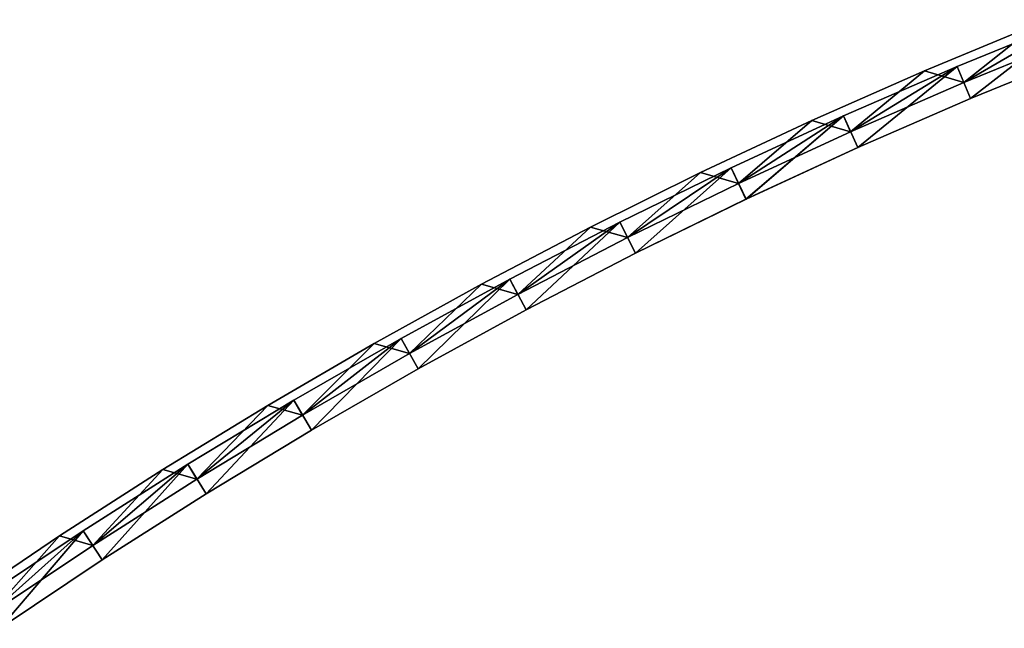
# Model space of a CAD drawing. Header units: millimetres. Extents: x -20 to 891, y -20 to 307.
# Tile 41 of 113: x 379 to 436, y 249 to 284. Entities that reach past the tile are written whole.
import ezdxf

# ---------------------------------------------------------------- set-up
doc = ezdxf.new("R2010")
doc.units = ezdxf.units.MM
doc.header["$LTSCALE"] = 41.718519
for name, color, linetype in [('50', 7, 'CONTINUOUS'), ('52', 7, 'CONTINUOUS'), ('54', 7, 'CONTINUOUS'), ('56', 7, 'CONTINUOUS'), ('58', 7, 'CONTINUOUS'), ('60', 7, 'CONTINUOUS'), ('62', 7, 'CONTINUOUS'), ('63', 7, 'CONTINUOUS'), ('64', 7, 'CONTINUOUS'), ('66', 7, 'CONTINUOUS'), ('68', 7, 'CONTINUOUS'), ('70', 7, 'CONTINUOUS')]:
    doc.layers.add(name, color=color, linetype=linetype)

msp = doc.modelspace()

# ---------------------------------------------------------------- linework, layer by layer
at = {"layer": '50', "linetype": 'Continuous'}
for points in [[(438.037, 283.72, 30.5), (433.776, 280.344, 30.5), (431.507, 281.01, 30.5), (438.037, 283.72, 30.5)], [(440.351, 283.027, 30.5), (433.776, 280.344, 30.5), (438.037, 283.72, 30.5), (440.351, 283.027, 30.5)], [(431.507, 281.01, 30.5), (427.262, 277.514, 30.5), (425.038, 278.156, 30.5), (431.507, 281.01, 30.5)], [(433.776, 280.344, 30.5), (427.262, 277.514, 30.5), (431.507, 281.01, 30.5), (433.776, 280.344, 30.5)], [(425.038, 278.156, 30.5), (420.814, 274.539, 30.5), (418.635, 275.159, 30.5), (425.038, 278.156, 30.5)], [(427.262, 277.514, 30.5), (420.814, 274.539, 30.5), (425.038, 278.156, 30.5), (427.262, 277.514, 30.5)], [(418.635, 275.159, 30.5), (414.434, 271.419, 30.5), (412.3, 272.021, 30.5), (418.635, 275.159, 30.5)], [(420.814, 274.539, 30.5), (414.434, 271.419, 30.5), (418.635, 275.159, 30.5), (420.814, 274.539, 30.5)], [(412.3, 272.021, 30.5), (408.126, 268.158, 30.5), (406.036, 268.742, 30.5), (412.3, 272.021, 30.5)], [(414.434, 271.419, 30.5), (408.126, 268.158, 30.5), (412.3, 272.021, 30.5), (414.434, 271.419, 30.5)], [(406.036, 268.742, 30.5), (401.892, 264.755, 30.5), (399.847, 265.325, 30.5), (406.036, 268.742, 30.5)], [(408.126, 268.158, 30.5), (401.892, 264.755, 30.5), (406.036, 268.742, 30.5), (408.126, 268.158, 30.5)], [(399.847, 265.325, 30.5), (395.736, 261.214, 30.5), (393.735, 261.771, 30.5), (399.847, 265.325, 30.5)], [(401.892, 264.755, 30.5), (395.736, 261.214, 30.5), (399.847, 265.325, 30.5), (401.892, 264.755, 30.5)], [(393.735, 261.771, 30.5), (389.662, 257.535, 30.5), (387.704, 258.082, 30.5), (393.735, 261.771, 30.5)], [(395.736, 261.214, 30.5), (389.662, 257.535, 30.5), (393.735, 261.771, 30.5), (395.736, 261.214, 30.5)], [(387.704, 258.082, 30.5), (383.671, 253.721, 30.5), (381.756, 254.26, 30.5), (387.704, 258.082, 30.5)], [(389.662, 257.535, 30.5), (383.671, 253.721, 30.5), (387.704, 258.082, 30.5), (389.662, 257.535, 30.5)], [(381.756, 254.26, 30.5), (377.768, 249.774, 30.5), (375.895, 250.306, 30.5), (381.756, 254.26, 30.5)], [(383.671, 253.721, 30.5), (377.768, 249.774, 30.5), (381.756, 254.26, 30.5), (383.671, 253.721, 30.5)]]:
    msp.add_3dface(points, dxfattribs=at)
at = {"layer": '52', "linetype": 'Continuous'}
for points in [[(439.984, 283.957, 24), (433.388, 281.266, 24), (433.776, 280.344, 24), (439.984, 283.957, 24)], [(440.352, 283.027, 24), (439.984, 283.957, 24), (433.776, 280.344, 24), (440.352, 283.027, 24)], [(433.388, 281.266, 24), (426.854, 278.427, 24), (427.263, 277.514, 24), (433.388, 281.266, 24)], [(433.776, 280.344, 24), (433.388, 281.266, 24), (427.263, 277.514, 24), (433.776, 280.344, 24)], [(426.854, 278.427, 24), (420.385, 275.442, 24), (420.814, 274.539, 24), (426.854, 278.427, 24)], [(427.263, 277.514, 24), (426.854, 278.427, 24), (420.814, 274.539, 24), (427.263, 277.514, 24)], [(420.385, 275.442, 24), (413.985, 272.313, 24), (414.434, 271.42, 24), (420.385, 275.442, 24)], [(420.814, 274.539, 24), (420.385, 275.442, 24), (414.434, 271.42, 24), (420.814, 274.539, 24)], [(413.985, 272.313, 24), (407.656, 269.041, 24), (408.126, 268.158, 24), (413.985, 272.313, 24)], [(414.434, 271.42, 24), (413.985, 272.313, 24), (408.126, 268.158, 24), (414.434, 271.42, 24)], [(407.656, 269.041, 24), (401.403, 265.628, 24), (401.892, 264.755, 24), (407.656, 269.041, 24)], [(408.126, 268.158, 24), (407.656, 269.041, 24), (401.892, 264.755, 24), (408.126, 268.158, 24)], [(401.403, 265.628, 24), (395.228, 262.075, 24), (395.736, 261.214, 24), (401.403, 265.628, 24)], [(401.892, 264.755, 24), (401.403, 265.628, 24), (395.736, 261.214, 24), (401.892, 264.755, 24)], [(395.228, 262.075, 24), (389.134, 258.385, 24), (389.662, 257.535, 24), (395.228, 262.075, 24)], [(395.736, 261.214, 24), (395.228, 262.075, 24), (389.662, 257.535, 24), (395.736, 261.214, 24)], [(389.134, 258.385, 24), (383.124, 254.558, 24), (383.671, 253.721, 24), (389.134, 258.385, 24)], [(389.662, 257.535, 24), (389.134, 258.385, 24), (383.671, 253.721, 24), (389.662, 257.535, 24)], [(383.124, 254.558, 24), (377.202, 250.599, 24), (377.768, 249.774, 24), (383.124, 254.558, 24)], [(383.671, 253.721, 24), (383.124, 254.558, 24), (377.768, 249.774, 24), (383.671, 253.721, 24)]]:
    msp.add_3dface(points, dxfattribs=at)
at = {"layer": '54', "linetype": 'Continuous'}
for points in [[(439.984, 283.957, 4), (434.164, 279.423, 4), (433.388, 281.266, 4), (439.984, 283.957, 4)], [(440.719, 282.097, 4), (434.164, 279.423, 4), (439.984, 283.957, 4), (440.719, 282.097, 4)], [(433.388, 281.266, 4), (427.671, 276.602, 4), (426.854, 278.427, 4), (433.388, 281.266, 4)], [(434.164, 279.423, 4), (427.671, 276.602, 4), (433.388, 281.266, 4), (434.164, 279.423, 4)], [(426.854, 278.427, 4), (421.243, 273.636, 4), (420.385, 275.442, 4), (426.854, 278.427, 4)], [(427.671, 276.602, 4), (421.243, 273.636, 4), (426.854, 278.427, 4), (427.671, 276.602, 4)], [(420.385, 275.442, 4), (414.883, 270.526, 4), (413.985, 272.313, 4), (420.385, 275.442, 4)], [(421.243, 273.636, 4), (414.883, 270.526, 4), (420.385, 275.442, 4), (421.243, 273.636, 4)], [(413.985, 272.313, 4), (408.595, 267.275, 4), (407.657, 269.041, 4), (413.985, 272.313, 4)], [(414.883, 270.526, 4), (408.595, 267.275, 4), (413.985, 272.313, 4), (414.883, 270.526, 4)], [(407.657, 269.041, 4), (402.381, 263.883, 4), (401.403, 265.628, 4), (407.657, 269.041, 4)], [(408.595, 267.275, 4), (402.381, 263.883, 4), (407.657, 269.041, 4), (408.595, 267.275, 4)], [(401.403, 265.628, 4), (396.245, 260.353, 4), (395.228, 262.075, 4), (401.403, 265.628, 4)], [(402.381, 263.883, 4), (396.245, 260.353, 4), (401.403, 265.628, 4), (402.381, 263.883, 4)], [(395.228, 262.075, 4), (390.189, 256.686, 4), (389.134, 258.385, 4), (395.228, 262.075, 4)], [(396.245, 260.353, 4), (390.189, 256.686, 4), (395.228, 262.075, 4), (396.245, 260.353, 4)], [(389.134, 258.385, 4), (384.218, 252.884, 4), (383.125, 254.559, 4), (389.134, 258.385, 4)], [(390.189, 256.686, 4), (384.218, 252.884, 4), (389.134, 258.385, 4), (390.189, 256.686, 4)], [(383.125, 254.559, 4), (378.333, 248.949, 4), (377.203, 250.599, 4), (383.125, 254.559, 4)], [(384.218, 252.884, 4), (378.333, 248.949, 4), (383.125, 254.559, 4), (384.218, 252.884, 4)]]:
    msp.add_3dface(points, dxfattribs=at)
at = {"layer": '56', "linetype": 'Continuous'}
for points in [[(439.984, 283.957, 59), (433.388, 281.266, 59), (434.164, 279.423, 59), (439.984, 283.957, 59)], [(440.719, 282.097, 59), (439.984, 283.957, 59), (434.164, 279.423, 59), (440.719, 282.097, 59)], [(433.388, 281.266, 59), (426.854, 278.427, 59), (427.672, 276.602, 59), (433.388, 281.266, 59)], [(434.164, 279.423, 59), (433.388, 281.266, 59), (427.672, 276.602, 59), (434.164, 279.423, 59)], [(426.854, 278.427, 59), (420.385, 275.442, 59), (421.244, 273.636, 59), (426.854, 278.427, 59)], [(427.672, 276.602, 59), (426.854, 278.427, 59), (421.244, 273.636, 59), (427.672, 276.602, 59)], [(420.385, 275.442, 59), (413.985, 272.313, 59), (414.884, 270.526, 59), (420.385, 275.442, 59)], [(421.244, 273.636, 59), (420.385, 275.442, 59), (414.884, 270.526, 59), (421.244, 273.636, 59)], [(413.985, 272.313, 59), (407.656, 269.041, 59), (408.595, 267.275, 59), (413.985, 272.313, 59)], [(414.884, 270.526, 59), (413.985, 272.313, 59), (408.595, 267.275, 59), (414.884, 270.526, 59)], [(407.656, 269.041, 59), (401.403, 265.628, 59), (402.381, 263.883, 59), (407.656, 269.041, 59)], [(408.595, 267.275, 59), (407.656, 269.041, 59), (402.381, 263.883, 59), (408.595, 267.275, 59)], [(401.403, 265.628, 59), (395.228, 262.075, 59), (396.245, 260.353, 59), (401.403, 265.628, 59)], [(402.381, 263.883, 59), (401.403, 265.628, 59), (396.245, 260.353, 59), (402.381, 263.883, 59)], [(395.228, 262.075, 59), (389.134, 258.385, 59), (390.19, 256.686, 59), (395.228, 262.075, 59)], [(396.245, 260.353, 59), (395.228, 262.075, 59), (390.19, 256.686, 59), (396.245, 260.353, 59)], [(389.134, 258.385, 59), (383.124, 254.558, 59), (384.218, 252.884, 59), (389.134, 258.385, 59)], [(390.19, 256.686, 59), (389.134, 258.385, 59), (384.218, 252.884, 59), (390.19, 256.686, 59)], [(383.124, 254.558, 59), (377.202, 250.599, 59), (378.333, 248.949, 59), (383.124, 254.558, 59)], [(384.218, 252.884, 59), (383.124, 254.558, 59), (378.333, 248.949, 59), (384.218, 252.884, 59)]]:
    msp.add_3dface(points, dxfattribs=at)
at = {"layer": '58', "linetype": 'Continuous'}
for points in [[(439.984, 283.957, 39), (433.776, 280.344, 39), (433.388, 281.266, 39), (439.984, 283.957, 39)], [(440.351, 283.027, 39), (433.776, 280.344, 39), (439.984, 283.957, 39), (440.351, 283.027, 39)], [(433.388, 281.266, 39), (427.262, 277.514, 39), (426.854, 278.427, 39), (433.388, 281.266, 39)], [(433.776, 280.344, 39), (427.262, 277.514, 39), (433.388, 281.266, 39), (433.776, 280.344, 39)], [(426.854, 278.427, 39), (420.814, 274.539, 39), (420.385, 275.442, 39), (426.854, 278.427, 39)], [(427.262, 277.514, 39), (420.814, 274.539, 39), (426.854, 278.427, 39), (427.262, 277.514, 39)], [(420.385, 275.442, 39), (414.434, 271.419, 39), (413.985, 272.313, 39), (420.385, 275.442, 39)], [(420.814, 274.539, 39), (414.434, 271.419, 39), (420.385, 275.442, 39), (420.814, 274.539, 39)], [(413.985, 272.313, 39), (408.126, 268.158, 39), (407.657, 269.041, 39), (413.985, 272.313, 39)], [(414.434, 271.419, 39), (408.126, 268.158, 39), (413.985, 272.313, 39), (414.434, 271.419, 39)], [(407.657, 269.041, 39), (401.892, 264.755, 39), (401.403, 265.628, 39), (407.657, 269.041, 39)], [(408.126, 268.158, 39), (401.892, 264.755, 39), (407.657, 269.041, 39), (408.126, 268.158, 39)], [(401.403, 265.628, 39), (395.736, 261.214, 39), (395.228, 262.075, 39), (401.403, 265.628, 39)], [(401.892, 264.755, 39), (395.736, 261.214, 39), (401.403, 265.628, 39), (401.892, 264.755, 39)], [(395.228, 262.075, 39), (389.662, 257.535, 39), (389.134, 258.385, 39), (395.228, 262.075, 39)], [(395.736, 261.214, 39), (389.662, 257.535, 39), (395.228, 262.075, 39), (395.736, 261.214, 39)], [(389.134, 258.385, 39), (383.671, 253.721, 39), (383.125, 254.559, 39), (389.134, 258.385, 39)], [(389.662, 257.535, 39), (383.671, 253.721, 39), (389.134, 258.385, 39), (389.662, 257.535, 39)], [(383.125, 254.559, 39), (377.768, 249.774, 39), (377.203, 250.599, 39), (383.125, 254.559, 39)], [(383.671, 253.721, 39), (377.768, 249.774, 39), (383.125, 254.559, 39), (383.671, 253.721, 39)]]:
    msp.add_3dface(points, dxfattribs=at)
at = {"layer": '60', "linetype": 'Continuous'}
for points in [[(438.037, 283.719, 32.5), (431.506, 281.01, 32.5), (433.776, 280.344, 32.5), (438.037, 283.719, 32.5)], [(440.352, 283.027, 32.5), (438.037, 283.719, 32.5), (433.776, 280.344, 32.5), (440.352, 283.027, 32.5)], [(431.506, 281.01, 32.5), (425.038, 278.156, 32.5), (427.263, 277.514, 32.5), (431.506, 281.01, 32.5)], [(433.776, 280.344, 32.5), (431.506, 281.01, 32.5), (427.263, 277.514, 32.5), (433.776, 280.344, 32.5)], [(425.038, 278.156, 32.5), (418.635, 275.159, 32.5), (420.814, 274.539, 32.5), (425.038, 278.156, 32.5)], [(427.263, 277.514, 32.5), (425.038, 278.156, 32.5), (420.814, 274.539, 32.5), (427.263, 277.514, 32.5)], [(418.635, 275.159, 32.5), (412.3, 272.02, 32.5), (414.434, 271.42, 32.5), (418.635, 275.159, 32.5)], [(420.814, 274.539, 32.5), (418.635, 275.159, 32.5), (414.434, 271.42, 32.5), (420.814, 274.539, 32.5)], [(412.3, 272.02, 32.5), (406.036, 268.742, 32.5), (408.126, 268.158, 32.5), (412.3, 272.02, 32.5)], [(414.434, 271.42, 32.5), (412.3, 272.02, 32.5), (408.126, 268.158, 32.5), (414.434, 271.42, 32.5)], [(406.036, 268.742, 32.5), (399.847, 265.325, 32.5), (401.892, 264.755, 32.5), (406.036, 268.742, 32.5)], [(408.126, 268.158, 32.5), (406.036, 268.742, 32.5), (401.892, 264.755, 32.5), (408.126, 268.158, 32.5)], [(399.847, 265.325, 32.5), (393.735, 261.771, 32.5), (395.736, 261.214, 32.5), (399.847, 265.325, 32.5)], [(401.892, 264.755, 32.5), (399.847, 265.325, 32.5), (395.736, 261.214, 32.5), (401.892, 264.755, 32.5)], [(393.735, 261.771, 32.5), (387.704, 258.082, 32.5), (389.662, 257.535, 32.5), (393.735, 261.771, 32.5)], [(395.736, 261.214, 32.5), (393.735, 261.771, 32.5), (389.662, 257.535, 32.5), (395.736, 261.214, 32.5)], [(387.704, 258.082, 32.5), (381.756, 254.259, 32.5), (383.671, 253.721, 32.5), (387.704, 258.082, 32.5)], [(389.662, 257.535, 32.5), (387.704, 258.082, 32.5), (383.671, 253.721, 32.5), (389.662, 257.535, 32.5)], [(381.756, 254.259, 32.5), (375.895, 250.306, 32.5), (377.768, 249.774, 32.5), (381.756, 254.259, 32.5)], [(383.671, 253.721, 32.5), (381.756, 254.259, 32.5), (377.768, 249.774, 32.5), (383.671, 253.721, 32.5)]]:
    msp.add_3dface(points, dxfattribs=at)
at = {"layer": '62', "linetype": 'Continuous'}
for points in [[(431.507, 281.01, 30.5), (431.506, 281.01, 32.5), (438.037, 283.719, 32.5), (431.507, 281.01, 30.5)], [(438.037, 283.72, 30.5), (431.507, 281.01, 30.5), (438.037, 283.719, 32.5), (438.037, 283.72, 30.5)], [(431.507, 281.01, 30.5), (425.038, 278.156, 30.5), (431.506, 281.01, 32.5), (431.507, 281.01, 30.5)], [(425.038, 278.156, 30.5), (425.038, 278.156, 32.5), (431.506, 281.01, 32.5), (425.038, 278.156, 30.5)], [(425.038, 278.156, 30.5), (418.635, 275.159, 30.5), (425.038, 278.156, 32.5), (425.038, 278.156, 30.5)], [(418.635, 275.159, 30.5), (418.635, 275.159, 32.5), (425.038, 278.156, 32.5), (418.635, 275.159, 30.5)], [(418.635, 275.159, 30.5), (412.3, 272.021, 30.5), (418.635, 275.159, 32.5), (418.635, 275.159, 30.5)], [(412.3, 272.021, 30.5), (412.3, 272.02, 32.5), (418.635, 275.159, 32.5), (412.3, 272.021, 30.5)], [(412.3, 272.021, 30.5), (406.036, 268.742, 30.5), (412.3, 272.02, 32.5), (412.3, 272.021, 30.5)], [(406.036, 268.742, 30.5), (406.036, 268.742, 32.5), (412.3, 272.02, 32.5), (406.036, 268.742, 30.5)], [(406.036, 268.742, 30.5), (399.847, 265.325, 30.5), (406.036, 268.742, 32.5), (406.036, 268.742, 30.5)], [(399.847, 265.325, 30.5), (399.847, 265.325, 32.5), (406.036, 268.742, 32.5), (399.847, 265.325, 30.5)], [(399.847, 265.325, 30.5), (393.735, 261.771, 30.5), (399.847, 265.325, 32.5), (399.847, 265.325, 30.5)], [(393.735, 261.771, 30.5), (393.735, 261.771, 32.5), (399.847, 265.325, 32.5), (393.735, 261.771, 30.5)], [(393.735, 261.771, 30.5), (387.704, 258.082, 30.5), (393.735, 261.771, 32.5), (393.735, 261.771, 30.5)], [(387.704, 258.082, 30.5), (387.704, 258.082, 32.5), (393.735, 261.771, 32.5), (387.704, 258.082, 30.5)], [(387.704, 258.082, 30.5), (381.756, 254.26, 30.5), (387.704, 258.082, 32.5), (387.704, 258.082, 30.5)], [(381.756, 254.26, 30.5), (381.756, 254.259, 32.5), (387.704, 258.082, 32.5), (381.756, 254.26, 30.5)], [(381.756, 254.26, 30.5), (375.895, 250.306, 30.5), (381.756, 254.259, 32.5), (381.756, 254.26, 30.5)], [(375.895, 250.306, 30.5), (375.895, 250.306, 32.5), (381.756, 254.259, 32.5), (375.895, 250.306, 30.5)]]:
    msp.add_3dface(points, dxfattribs=at)
at = {"layer": '63', "linetype": 'Continuous'}
for points in [[(433.776, 280.344, 39), (440.351, 283.027, 39), (433.776, 280.344, 32.5), (433.776, 280.344, 39)], [(440.351, 283.027, 39), (440.352, 283.027, 32.5), (433.776, 280.344, 32.5), (440.351, 283.027, 39)], [(427.262, 277.514, 39), (433.776, 280.344, 39), (427.263, 277.514, 32.5), (427.262, 277.514, 39)], [(433.776, 280.344, 39), (433.776, 280.344, 32.5), (427.263, 277.514, 32.5), (433.776, 280.344, 39)], [(420.814, 274.539, 39), (427.262, 277.514, 39), (420.814, 274.539, 32.5), (420.814, 274.539, 39)], [(427.262, 277.514, 39), (427.263, 277.514, 32.5), (420.814, 274.539, 32.5), (427.262, 277.514, 39)], [(414.434, 271.419, 39), (420.814, 274.539, 39), (414.434, 271.42, 32.5), (414.434, 271.419, 39)], [(420.814, 274.539, 39), (420.814, 274.539, 32.5), (414.434, 271.42, 32.5), (420.814, 274.539, 39)], [(414.434, 271.419, 39), (414.434, 271.42, 32.5), (408.126, 268.158, 32.5), (414.434, 271.419, 39)], [(408.126, 268.158, 39), (414.434, 271.419, 39), (408.126, 268.158, 32.5), (408.126, 268.158, 39)], [(401.892, 264.755, 39), (408.126, 268.158, 39), (401.892, 264.755, 32.5), (401.892, 264.755, 39)], [(408.126, 268.158, 39), (408.126, 268.158, 32.5), (401.892, 264.755, 32.5), (408.126, 268.158, 39)], [(395.736, 261.214, 39), (401.892, 264.755, 39), (395.736, 261.214, 32.5), (395.736, 261.214, 39)], [(401.892, 264.755, 39), (401.892, 264.755, 32.5), (395.736, 261.214, 32.5), (401.892, 264.755, 39)], [(389.662, 257.535, 39), (395.736, 261.214, 39), (389.662, 257.535, 32.5), (389.662, 257.535, 39)], [(395.736, 261.214, 39), (395.736, 261.214, 32.5), (389.662, 257.535, 32.5), (395.736, 261.214, 39)], [(383.671, 253.721, 39), (389.662, 257.535, 39), (383.671, 253.721, 32.5), (383.671, 253.721, 39)], [(389.662, 257.535, 39), (389.662, 257.535, 32.5), (383.671, 253.721, 32.5), (389.662, 257.535, 39)], [(377.768, 249.774, 39), (383.671, 253.721, 39), (377.768, 249.774, 32.5), (377.768, 249.774, 39)], [(383.671, 253.721, 39), (383.671, 253.721, 32.5), (377.768, 249.774, 32.5), (383.671, 253.721, 39)]]:
    msp.add_3dface(points, dxfattribs=at)
at = {"layer": '64', "linetype": 'Continuous'}
for points in [[(433.388, 281.266, 59), (439.984, 283.957, 59), (433.388, 281.266, 39), (433.388, 281.266, 59)], [(439.984, 283.957, 59), (439.984, 283.957, 39), (433.388, 281.266, 39), (439.984, 283.957, 59)], [(426.854, 278.427, 59), (433.388, 281.266, 59), (426.854, 278.427, 39), (426.854, 278.427, 59)], [(433.388, 281.266, 59), (433.388, 281.266, 39), (426.854, 278.427, 39), (433.388, 281.266, 59)], [(420.385, 275.442, 59), (426.854, 278.427, 59), (420.385, 275.442, 39), (420.385, 275.442, 59)], [(426.854, 278.427, 59), (426.854, 278.427, 39), (420.385, 275.442, 39), (426.854, 278.427, 59)], [(413.985, 272.313, 59), (420.385, 275.442, 59), (413.985, 272.313, 39), (413.985, 272.313, 59)], [(420.385, 275.442, 59), (420.385, 275.442, 39), (413.985, 272.313, 39), (420.385, 275.442, 59)], [(407.656, 269.041, 59), (413.985, 272.313, 59), (407.657, 269.041, 39), (407.656, 269.041, 59)], [(413.985, 272.313, 59), (413.985, 272.313, 39), (407.657, 269.041, 39), (413.985, 272.313, 59)], [(401.403, 265.628, 59), (407.656, 269.041, 59), (401.403, 265.628, 39), (401.403, 265.628, 59)], [(407.656, 269.041, 59), (407.657, 269.041, 39), (401.403, 265.628, 39), (407.656, 269.041, 59)], [(395.228, 262.075, 59), (401.403, 265.628, 59), (395.228, 262.075, 39), (395.228, 262.075, 59)], [(401.403, 265.628, 59), (401.403, 265.628, 39), (395.228, 262.075, 39), (401.403, 265.628, 59)], [(389.134, 258.385, 59), (395.228, 262.075, 59), (389.134, 258.385, 39), (389.134, 258.385, 59)], [(395.228, 262.075, 59), (395.228, 262.075, 39), (389.134, 258.385, 39), (395.228, 262.075, 59)], [(383.124, 254.558, 59), (389.134, 258.385, 59), (383.125, 254.559, 39), (383.124, 254.558, 59)], [(389.134, 258.385, 59), (389.134, 258.385, 39), (383.125, 254.559, 39), (389.134, 258.385, 59)], [(377.202, 250.599, 59), (383.124, 254.558, 59), (377.203, 250.599, 39), (377.202, 250.599, 59)], [(383.124, 254.558, 59), (383.125, 254.559, 39), (377.203, 250.599, 39), (383.124, 254.558, 59)]]:
    msp.add_3dface(points, dxfattribs=at)
at = {"layer": '66', "linetype": 'Continuous'}
for points in [[(434.164, 279.423, 4), (440.719, 282.097, 4), (434.164, 279.423, 59), (434.164, 279.423, 4)], [(440.719, 282.097, 4), (440.719, 282.097, 59), (434.164, 279.423, 59), (440.719, 282.097, 4)], [(427.671, 276.602, 4), (434.164, 279.423, 4), (427.672, 276.602, 59), (427.671, 276.602, 4)], [(434.164, 279.423, 4), (434.164, 279.423, 59), (427.672, 276.602, 59), (434.164, 279.423, 4)], [(421.243, 273.636, 4), (427.671, 276.602, 4), (421.244, 273.636, 59), (421.243, 273.636, 4)], [(427.671, 276.602, 4), (427.672, 276.602, 59), (421.244, 273.636, 59), (427.671, 276.602, 4)], [(414.883, 270.526, 4), (421.243, 273.636, 4), (414.884, 270.526, 59), (414.883, 270.526, 4)], [(421.243, 273.636, 4), (421.244, 273.636, 59), (414.884, 270.526, 59), (421.243, 273.636, 4)], [(408.595, 267.275, 4), (414.883, 270.526, 4), (408.595, 267.275, 59), (408.595, 267.275, 4)], [(414.883, 270.526, 4), (414.884, 270.526, 59), (408.595, 267.275, 59), (414.883, 270.526, 4)], [(402.381, 263.883, 4), (408.595, 267.275, 4), (402.381, 263.883, 59), (402.381, 263.883, 4)], [(408.595, 267.275, 4), (408.595, 267.275, 59), (402.381, 263.883, 59), (408.595, 267.275, 4)], [(396.245, 260.353, 4), (402.381, 263.883, 4), (396.245, 260.353, 59), (396.245, 260.353, 4)], [(402.381, 263.883, 4), (402.381, 263.883, 59), (396.245, 260.353, 59), (402.381, 263.883, 4)], [(390.189, 256.686, 4), (396.245, 260.353, 4), (390.19, 256.686, 59), (390.189, 256.686, 4)], [(396.245, 260.353, 4), (396.245, 260.353, 59), (390.19, 256.686, 59), (396.245, 260.353, 4)], [(384.218, 252.884, 4), (390.189, 256.686, 4), (384.218, 252.884, 59), (384.218, 252.884, 4)], [(390.189, 256.686, 4), (390.19, 256.686, 59), (384.218, 252.884, 59), (390.189, 256.686, 4)], [(378.333, 248.949, 4), (384.218, 252.884, 4), (378.333, 248.949, 59), (378.333, 248.949, 4)], [(384.218, 252.884, 4), (384.218, 252.884, 59), (378.333, 248.949, 59), (384.218, 252.884, 4)]]:
    msp.add_3dface(points, dxfattribs=at)
at = {"layer": '68', "linetype": 'Continuous'}
for points in [[(433.388, 281.266, 24), (439.984, 283.957, 24), (433.388, 281.266, 4), (433.388, 281.266, 24)], [(439.984, 283.957, 24), (439.984, 283.957, 4), (433.388, 281.266, 4), (439.984, 283.957, 24)], [(426.854, 278.427, 24), (433.388, 281.266, 24), (426.854, 278.427, 4), (426.854, 278.427, 24)], [(433.388, 281.266, 24), (433.388, 281.266, 4), (426.854, 278.427, 4), (433.388, 281.266, 24)], [(420.385, 275.442, 24), (426.854, 278.427, 24), (420.385, 275.442, 4), (420.385, 275.442, 24)], [(426.854, 278.427, 24), (426.854, 278.427, 4), (420.385, 275.442, 4), (426.854, 278.427, 24)], [(413.985, 272.313, 24), (420.385, 275.442, 24), (413.985, 272.313, 4), (413.985, 272.313, 24)], [(420.385, 275.442, 24), (420.385, 275.442, 4), (413.985, 272.313, 4), (420.385, 275.442, 24)], [(407.656, 269.041, 24), (413.985, 272.313, 24), (407.657, 269.041, 4), (407.656, 269.041, 24)], [(413.985, 272.313, 24), (413.985, 272.313, 4), (407.657, 269.041, 4), (413.985, 272.313, 24)], [(401.403, 265.628, 24), (407.656, 269.041, 24), (401.403, 265.628, 4), (401.403, 265.628, 24)], [(407.656, 269.041, 24), (407.657, 269.041, 4), (401.403, 265.628, 4), (407.656, 269.041, 24)], [(395.228, 262.075, 24), (401.403, 265.628, 24), (395.228, 262.075, 4), (395.228, 262.075, 24)], [(401.403, 265.628, 24), (401.403, 265.628, 4), (395.228, 262.075, 4), (401.403, 265.628, 24)], [(389.134, 258.385, 24), (395.228, 262.075, 24), (389.134, 258.385, 4), (389.134, 258.385, 24)], [(395.228, 262.075, 24), (395.228, 262.075, 4), (389.134, 258.385, 4), (395.228, 262.075, 24)], [(383.124, 254.558, 24), (389.134, 258.385, 24), (383.125, 254.559, 4), (383.124, 254.558, 24)], [(389.134, 258.385, 24), (389.134, 258.385, 4), (383.125, 254.559, 4), (389.134, 258.385, 24)], [(377.202, 250.599, 24), (383.124, 254.558, 24), (377.203, 250.599, 4), (377.202, 250.599, 24)], [(383.124, 254.558, 24), (383.125, 254.559, 4), (377.203, 250.599, 4), (383.124, 254.558, 24)]]:
    msp.add_3dface(points, dxfattribs=at)
at = {"layer": '70', "linetype": 'Continuous'}
for points in [[(433.776, 280.344, 30.5), (440.351, 283.027, 30.5), (433.776, 280.344, 24), (433.776, 280.344, 30.5)], [(440.351, 283.027, 30.5), (440.352, 283.027, 24), (433.776, 280.344, 24), (440.351, 283.027, 30.5)], [(427.262, 277.514, 30.5), (433.776, 280.344, 30.5), (427.263, 277.514, 24), (427.262, 277.514, 30.5)], [(433.776, 280.344, 30.5), (433.776, 280.344, 24), (427.263, 277.514, 24), (433.776, 280.344, 30.5)], [(420.814, 274.539, 30.5), (427.262, 277.514, 30.5), (420.814, 274.539, 24), (420.814, 274.539, 30.5)], [(427.262, 277.514, 30.5), (427.263, 277.514, 24), (420.814, 274.539, 24), (427.262, 277.514, 30.5)], [(414.434, 271.419, 30.5), (420.814, 274.539, 30.5), (414.434, 271.42, 24), (414.434, 271.419, 30.5)], [(420.814, 274.539, 30.5), (420.814, 274.539, 24), (414.434, 271.42, 24), (420.814, 274.539, 30.5)], [(414.434, 271.419, 30.5), (414.434, 271.42, 24), (408.126, 268.158, 24), (414.434, 271.419, 30.5)], [(408.126, 268.158, 30.5), (414.434, 271.419, 30.5), (408.126, 268.158, 24), (408.126, 268.158, 30.5)], [(401.892, 264.755, 30.5), (408.126, 268.158, 30.5), (401.892, 264.755, 24), (401.892, 264.755, 30.5)], [(408.126, 268.158, 30.5), (408.126, 268.158, 24), (401.892, 264.755, 24), (408.126, 268.158, 30.5)], [(395.736, 261.214, 30.5), (401.892, 264.755, 30.5), (395.736, 261.214, 24), (395.736, 261.214, 30.5)], [(401.892, 264.755, 30.5), (401.892, 264.755, 24), (395.736, 261.214, 24), (401.892, 264.755, 30.5)], [(389.662, 257.535, 30.5), (395.736, 261.214, 30.5), (389.662, 257.535, 24), (389.662, 257.535, 30.5)], [(395.736, 261.214, 30.5), (395.736, 261.214, 24), (389.662, 257.535, 24), (395.736, 261.214, 30.5)], [(383.671, 253.721, 30.5), (389.662, 257.535, 30.5), (383.671, 253.721, 24), (383.671, 253.721, 30.5)], [(389.662, 257.535, 30.5), (389.662, 257.535, 24), (383.671, 253.721, 24), (389.662, 257.535, 30.5)], [(377.768, 249.774, 30.5), (383.671, 253.721, 30.5), (377.768, 249.774, 24), (377.768, 249.774, 30.5)], [(383.671, 253.721, 30.5), (383.671, 253.721, 24), (377.768, 249.774, 24), (383.671, 253.721, 30.5)]]:
    msp.add_3dface(points, dxfattribs=at)

doc.saveas('drawing.dxf')
